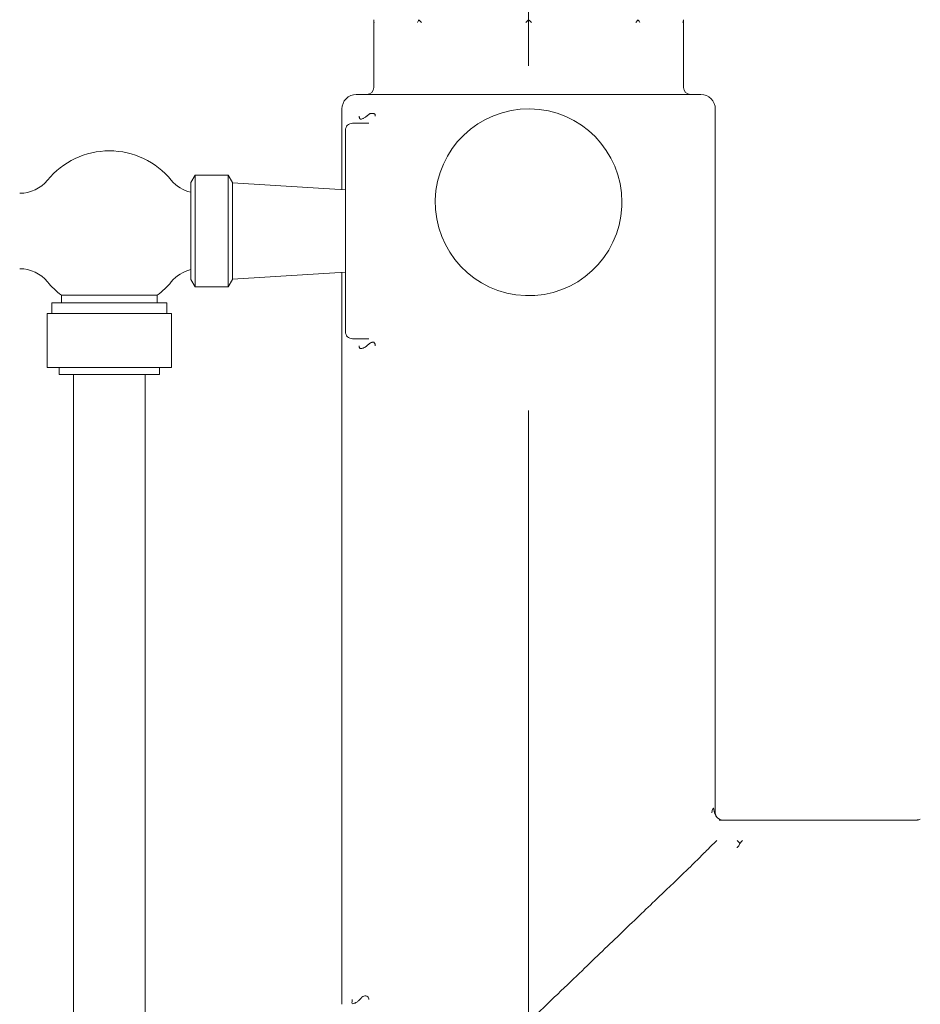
# Model space of a CAD drawing. Header units: inches. Extents: x 1 to 669, y 0 to 417.
# Tile 37 of 256: x 100.33 to 108.17, y 239.92 to 248.49. Entities that reach past the tile are written whole.
import ezdxf

# ---------------------------------------------------------------- set-up
doc = ezdxf.new("R2010")
doc.units = ezdxf.units.IN
doc.header["$LTSCALE"] = 12
doc.header["$MEASUREMENT"] = 0
doc.linetypes.add('C', pattern=[2, 1.25, -0.25, 0.25, -0.25])
doc.layers.get('0').update_dxf_attribs({"linetype": 'CONTINUOUS'})
doc.layers.add('C', color=4, linetype='C', lineweight=13)
doc.layers.add('X', color=1, linetype='CONTINUOUS')

msp = doc.modelspace()

# ---------------------------------------------------------------- linework, layer by layer
at = {"lineweight": 0}
for p, q in [((101.82353, 247.07263), (101.86121, 247.1379)), ((101.82353, 247.07263), (101.82353, 246.22888)), ((101.86121, 247.1379), (101.86121, 246.16362)), ((102.14734, 247.1379), (101.86121, 247.1379)), ((102.14734, 247.1379), (102.14734, 246.16362)), ((102.18502, 247.07263), (102.14734, 247.1379)), ((102.18502, 247.07263), (102.18502, 246.22888)), ((103.16991, 247.00879), (102.18502, 247.07076)), ((103.16991, 246.29272), (102.18502, 246.23076)), ((101.82353, 246.22888), (101.86121, 246.16362)), ((102.18502, 246.22888), (102.14734, 246.16362)), ((102.14734, 246.16362), (101.86121, 246.16362)), ((101.53187, 246.09203), (100.69749, 246.09203)), ((100.69749, 246.02576), (100.69749, 246.09203)), ((101.53187, 246.02576), (101.53187, 246.09203)), ((101.61468, 246.02576), (100.61468, 246.02576)), ((100.61468, 245.93201), (100.61468, 246.02576)), ((101.61468, 245.93201), (101.61468, 246.02576)), ((101.65594, 245.93201), (100.57341, 245.93201)), ((100.57341, 245.46326), (100.57341, 245.93201)), ((101.65594, 245.46326), (101.65594, 245.93201)), ((101.65594, 245.46326), (100.57341, 245.46326)), ((100.67718, 245.40076), (100.67718, 245.46326)), ((101.55218, 245.40076), (101.55218, 245.46326)), ((101.55218, 245.40076), (100.67718, 245.40076)), ((100.80218, 236.40076), (100.80218, 245.40076)), ((101.42718, 236.40076), (101.42718, 245.40076))]:
    msp.add_line(p, q, dxfattribs=at)
for centre, radius, start, end in [((101.11468, 246.65076), 0.6973, 39.376265, 140.623735), ((100.33411, 247.29138), 0.3125, 270, 320.623735), ((101.89525, 247.29138), 0.3125, 219.376265, 256.732391), ((100.33411, 246.01013), 0.3125, 39.376265, 90), ((101.89525, 246.01013), 0.3125, 103.267609, 140.623735), ((101.11468, 246.65076), 0.6973, 219.376265, 233.251781), ((101.11468, 246.65076), 0.6973, 306.748219, 320.623735)]:
    msp.add_arc(centre, radius, start, end, dxfattribs=at)
at = {"layer": 'C'}
msp.add_line((104.76366, 158.08826), (104.76366, 294.51503), dxfattribs=at)
at = {"layer": 'X', "lineweight": 0}
for p, q in [((103.41582, 248.48917), (103.41582, 247.89826)), ((106.1115, 248.48917), (106.1115, 247.89826)), ((103.70324, 247.83826), (105.82408, 247.83826)), ((103.13866, 247.01076), (103.13866, 247.71326)), ((106.38866, 241.57824), (106.38866, 247.71326)), ((103.22991, 247.58826), (103.37361, 247.58826)), ((103.16991, 247.52826), (103.16991, 245.77326)), ((103.13866, 239.92249), (103.13866, 246.29075)), ((103.22991, 245.71326), (103.37361, 245.71326)), ((106.57741, 241.52576), (106.42077, 241.52576)), ((106.67551, 241.52576), (106.57741, 241.52576)), ((108.13866, 241.52576), (106.67551, 241.52576)), ((106.33915, 241.2872), (106.40061, 241.34866))]:
    msp.add_line(p, q, dxfattribs=at)
for centre, radius, start, end in [((103.26366, 247.71326), 0.125, 89.999996, 180), ((103.35582, 247.89826), 0.06, 270, 360), ((106.1715, 247.89826), 0.06, 180, 270), ((106.26366, 247.71326), 0.125, 360, 90.000004), ((104.76366, 246.90076), 0.8125, 0, 357.346855), ((103.22991, 247.52826), 0.06, 90, 180.000126), ((104.76366, 246.90076), 0.8125, 357.346855, 0), ((103.22991, 245.77326), 0.06, 179.999874, 270), ((106.45116, 241.58826), 0.0625, 180.681113, 270), ((108.13866, 241.46326), 0.0625, 89.6233, 90)]:
    msp.add_arc(centre, radius, start, end, dxfattribs=at)
for points in [[(103.42058, 248.46576), (103.41763, 248.47329), (103.41582, 248.48144), (103.41582, 248.48917)], [(103.81059, 248.48917), (103.80454, 248.48144), (103.79999, 248.47329), (103.79704, 248.46576)], [(103.83087, 248.46576), (103.82377, 248.47329), (103.81665, 248.48144), (103.81059, 248.48917)], [(104.76366, 248.48917), (104.7551, 248.48144), (104.74685, 248.47329), (104.73974, 248.46576)], [(104.78758, 248.46576), (104.78047, 248.47329), (104.77222, 248.48144), (104.76366, 248.48917)], [(105.71673, 248.48917), (105.71067, 248.48144), (105.70355, 248.47329), (105.69645, 248.46576)], [(105.73028, 248.46576), (105.72733, 248.47329), (105.72278, 248.48144), (105.71673, 248.48917)], [(106.1115, 248.48917), (106.1115, 248.48144), (106.10969, 248.47329), (106.10674, 248.46576)], [(103.13866, 247.71326), (103.13866, 247.71326), (103.13866, 247.71326), (103.13866, 247.71326)], [(106.38866, 247.71326), (106.38866, 247.71326), (106.38866, 247.71326), (106.38866, 247.71326)], [(106.35887, 241.58826), (106.36877, 241.65884), (106.37618, 241.62401), (106.38113, 241.58855)], [(106.60257, 241.32295), (106.60689, 241.32673), (106.61518, 241.33491), (106.62232, 241.34409), (106.62546, 241.34884)]]:
    msp.add_open_spline(points, degree=3, dxfattribs=at)
for points, knots in [([(103.70324, 247.83826), (103.68155, 247.83826), (103.66048, 247.83826), (103.61942, 247.83826), (103.59943, 247.83826), (103.57096, 247.83826), (103.56204, 247.83826), (103.55001, 247.83826), (103.54679, 247.83826), (103.528, 247.83826), (103.51276, 247.83826), (103.48295, 247.83826), (103.4684, 247.83826), (103.44071, 247.83826), (103.42757, 247.83826), (103.41395, 247.83826), (103.41266, 247.83826), (103.39634, 247.83826), (103.38256, 247.83826), (103.35712, 247.83826), (103.34555, 247.83826), (103.33086, 247.83826), (103.32669, 247.83826), (103.32266, 247.83826), (103.32256, 247.83826), (103.31013, 247.83826), (103.30009, 247.83826), (103.28569, 247.83826), (103.28058, 247.83826), (103.27629, 247.83826), (103.27605, 247.83826), (103.27139, 247.83826), (103.26833, 247.83826), (103.26451, 247.83826), (103.26366, 247.83826), (103.26366, 247.83826)], [0, 0, 0, 0, 0.0757942, 0.0757942, 0.1517029, 0.1517029, 0.1870023, 0.1870023, 0.2, 0.2, 0.2632353, 0.2632353, 0.3282132, 0.3282132, 0.3931912, 0.3931912, 0.4, 0.4, 0.4803856, 0.4803856, 0.5635226, 0.5635226, 0.5991459, 0.5991459, 0.6, 0.6, 0.7118581, 0.7118581, 0.8, 0.8, 0.8052174, 0.8052174, 0.9047265, 0.9047265, 1, 1, 1, 1]), ([(106.26366, 247.83826), (106.26366, 247.83826), (106.26274, 247.83826), (106.25873, 247.83826), (106.25574, 247.83826), (106.25126, 247.83826), (106.25103, 247.83826), (106.24565, 247.83826), (106.2388, 247.83826), (106.22287, 247.83826), (106.21458, 247.83826), (106.20476, 247.83826), (106.20466, 247.83826), (106.19533, 247.83826), (106.18484, 247.83826), (106.16156, 247.83826), (106.14887, 247.83826), (106.12881, 247.83826), (106.12249, 247.83826), (106.11466, 247.83826), (106.11337, 247.83826), (106.09981, 247.83826), (106.08676, 247.83826), (106.05931, 247.83826), (106.04493, 247.83826), (106.01507, 247.83826), (105.99958, 247.83826), (105.98053, 247.83826), (105.9773, 247.83826), (105.95517, 247.83826), (105.9357, 247.83826), (105.89566, 247.83826), (105.87508, 247.83826), (105.8441, 247.83826), (105.83416, 247.83826), (105.82408, 247.83826)], [0, 0, 0, 0, 0.09945688, 0.09945688, 0.1948266, 0.1948266, 0.2, 0.2, 0.31185611, 0.31185611, 0.4, 0.4, 0.40088675, 0.40088675, 0.4843324, 0.4843324, 0.56496077, 0.56496077, 0.6, 0.6, 0.60683037, 0.60683037, 0.67141865, 0.67141865, 0.73570932, 0.73570932, 0.8, 0.8, 0.81300864, 0.81300864, 0.88887797, 0.88887797, 0.96477585, 0.96477585, 0.99999993, 0.99999993, 0.99999993, 0.99999993]), ([(103.35467, 247.65074), (103.35827, 247.65372), (103.36192, 247.65682), (103.36557, 247.6599), (103.36765, 247.66165), (103.36973, 247.66341), (103.3718, 247.66513), (103.37203, 247.66533), (103.37227, 247.66552), (103.3725, 247.6657), (103.3745, 247.66729), (103.3765, 247.66851), (103.37848, 247.66948), (103.38088, 247.67066), (103.38326, 247.67145), (103.38561, 247.67199), (103.38872, 247.67271), (103.39177, 247.673), (103.39472, 247.67308), (103.39545, 247.6731), (103.39618, 247.67311), (103.3969, 247.67311), (103.40223, 247.67311), (103.40719, 247.67311), (103.41157, 247.67268), (103.41429, 247.67242), (103.41678, 247.67198), (103.41899, 247.67126), (103.42101, 247.67061), (103.42279, 247.66971), (103.4243, 247.66846), (103.42437, 247.6684), (103.42445, 247.66833), (103.42453, 247.66826), (103.42536, 247.66754), (103.4261, 247.6661), (103.42674, 247.66413), (103.42728, 247.66247), (103.42776, 247.66044), (103.42817, 247.65815), (103.42851, 247.6562), (103.42881, 247.65407), (103.42905, 247.65189), (103.42909, 247.65151), (103.42913, 247.65113), (103.42917, 247.65076)], [0.51287964, 0.51287964, 0.51287964, 0.51287964, 0.56692778, 0.56692778, 0.56692778, 0.59778735, 0.59778735, 0.59778735, 0.60124241, 0.60124241, 0.60124241, 0.63113244, 0.63113244, 0.63113244, 0.66743755, 0.66743755, 0.66743755, 0.71567871, 0.71567871, 0.71567871, 0.72767126, 0.72767126, 0.72767126, 0.8165186, 0.8165186, 0.8165186, 0.87171725, 0.87171725, 0.87171725, 0.92206626, 0.92206626, 0.92206626, 0.92471641, 0.92471641, 0.92471641, 0.95282862, 0.95282862, 0.95282862, 0.97641431, 0.97641431, 0.97641431, 0.99655207, 0.99655207, 0.99655207, 1, 1, 1, 1]), ([(103.28906, 247.65076), (103.28916, 247.64795), (103.28931, 247.64541), (103.28952, 247.64317), (103.28975, 247.6408), (103.29003, 247.63876), (103.29038, 247.637), (103.29077, 247.63502), (103.29124, 247.63341), (103.29178, 247.63208), (103.29238, 247.63062), (103.29306, 247.62949), (103.29383, 247.62859), (103.29469, 247.62759), (103.29564, 247.62686), (103.2967, 247.62625), (103.2984, 247.62525), (103.30035, 247.62467), (103.30254, 247.62446), (103.30487, 247.62424), (103.30747, 247.62444), (103.31029, 247.62502), (103.31356, 247.62569), (103.31715, 247.62686), (103.32098, 247.62848), (103.32271, 247.62921), (103.32448, 247.63002), (103.3263, 247.63092), (103.32644, 247.63099), (103.32658, 247.63106), (103.32672, 247.63113), (103.33031, 247.63294), (103.33408, 247.63523), (103.33797, 247.63791), (103.34151, 247.64034), (103.34515, 247.64308), (103.34885, 247.64602), (103.35077, 247.64755), (103.35271, 247.64913), (103.35467, 247.65074)], [0, 0, 0, 0, 0.02418183, 0.02418183, 0.02418183, 0.04970165, 0.04970165, 0.04970165, 0.0783316, 0.0783316, 0.0783316, 0.10983439, 0.10983439, 0.10983439, 0.14475736, 0.14475736, 0.14475736, 0.20117203, 0.20117203, 0.20117203, 0.26144436, 0.26144436, 0.26144436, 0.33146806, 0.33146806, 0.33146806, 0.36294755, 0.36294755, 0.36294755, 0.36534291, 0.36534291, 0.36534291, 0.42734661, 0.42734661, 0.42734661, 0.48364307, 0.48364307, 0.48364307, 0.51287964, 0.51287964, 0.51287964, 0.51287964]), ([(103.35499, 245.6507), (103.35166, 245.64789), (103.34837, 245.64541), (103.34513, 245.64323), (103.34156, 245.64083), (103.33807, 245.63879), (103.33469, 245.63706), (103.33418, 245.6368), (103.33367, 245.63654), (103.33316, 245.6363), (103.32935, 245.63443), (103.32569, 245.63295), (103.32222, 245.6318), (103.31838, 245.63052), (103.31478, 245.62964), (103.31147, 245.62909), (103.30869, 245.62863), (103.30611, 245.6284), (103.30378, 245.6284), (103.30165, 245.6284), (103.29972, 245.62842), (103.29801, 245.62875), (103.29672, 245.629), (103.29556, 245.62942), (103.29453, 245.63015), (103.29369, 245.63075), (103.29294, 245.63156), (103.29228, 245.63267), (103.29169, 245.63365), (103.29117, 245.63488), (103.29074, 245.63644), (103.29034, 245.63785), (103.29001, 245.63953), (103.28974, 245.64155), (103.28951, 245.64332), (103.28932, 245.64536), (103.28919, 245.64773), (103.28914, 245.64869), (103.2891, 245.64969), (103.28906, 245.65076)], [0.4855167, 0.4855167, 0.4855167, 0.4855167, 0.53534353, 0.53534353, 0.53534353, 0.59022679, 0.59022679, 0.59022679, 0.59853542, 0.59853542, 0.59853542, 0.66101557, 0.66101557, 0.66101557, 0.73017413, 0.73017413, 0.73017413, 0.78837173, 0.78837173, 0.78837173, 0.8412788, 0.8412788, 0.8412788, 0.8809591, 0.8809591, 0.8809591, 0.9133183, 0.9133183, 0.9133183, 0.94213286, 0.94213286, 0.94213286, 0.96813224, 0.96813224, 0.96813224, 0.99084008, 0.99084008, 0.99084008, 1, 1, 1, 1]), ([(103.42917, 245.65076), (103.42882, 245.65418), (103.42834, 245.65744), (103.42775, 245.66043), (103.42712, 245.66356), (103.42637, 245.6664), (103.42549, 245.66892), (103.42454, 245.67162), (103.42346, 245.67395), (103.42225, 245.67589), (103.42096, 245.67796), (103.41953, 245.6796), (103.41797, 245.68084), (103.41641, 245.68208), (103.41473, 245.68292), (103.41294, 245.68339), (103.41095, 245.68391), (103.40883, 245.68404), (103.40659, 245.68385), (103.404, 245.68362), (103.40125, 245.68295), (103.39838, 245.68188), (103.39501, 245.68063), (103.39148, 245.67885), (103.38785, 245.67663), (103.38491, 245.67483), (103.38189, 245.67274), (103.37884, 245.67046), (103.37571, 245.66812), (103.37255, 245.66556), (103.36937, 245.66291), (103.3662, 245.66028), (103.36302, 245.65754), (103.35986, 245.65484), (103.35823, 245.65344), (103.35661, 245.65206), (103.35499, 245.6507)], [0, 0, 0, 0, 0.03128362, 0.03128362, 0.03128362, 0.06397119, 0.06397119, 0.06397119, 0.09916869, 0.09916869, 0.09916869, 0.13661828, 0.13661828, 0.13661828, 0.17406787, 0.17406787, 0.17406787, 0.21561915, 0.21561915, 0.21561915, 0.26397587, 0.26397587, 0.26397587, 0.32085321, 0.32085321, 0.32085321, 0.36699747, 0.36699747, 0.36699747, 0.41424843, 0.41424843, 0.41424843, 0.46132616, 0.46132616, 0.46132616, 0.4855167, 0.4855167, 0.4855167, 0.4855167]), ([(106.3811, 241.58855), (106.38337, 241.57742), (106.38829, 241.56774), (106.39222, 241.56181), (106.39432, 241.55865), (106.39611, 241.55646), (106.3972, 241.55523), (106.39938, 241.5528), (106.39892, 241.5528), (106.39519, 241.56039), (106.39347, 241.5639), (106.39065, 241.56967), (106.38945, 241.57836)], [0.4962002, 0.4962002, 0.4962002, 0.4962002, 0.65185833, 0.65185833, 0.65185833, 0.73474104, 0.73474104, 0.73474104, 0.89895004, 0.89895004, 0.89895004, 0.97482172, 0.97482172, 0.97482172, 0.97482172]), ([(108.1392, 241.52578), (108.1395, 241.52576), (108.13986, 241.52575), (108.14066, 241.52574), (108.14108, 241.52573), (108.14224, 241.52573), (108.14305, 241.52574), (108.14478, 241.52581), (108.14571, 241.52586), (108.1482, 241.52606), (108.14979, 241.52625), (108.15453, 241.527), (108.15769, 241.52775), (108.16497, 241.5301), (108.16905, 241.53191), (108.17287, 241.53412)], [0, 0, 0, 0, 0.002365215, 0.002365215, 0.00432723, 0.00432723, 0.007173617, 0.007173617, 0.010107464, 0.010107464, 0.014930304, 0.014930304, 0.024636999, 0.024636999, 0.037885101, 0.037885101, 0.037885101, 0.037885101]), ([(106.57741, 241.34866), (106.58196, 241.34401), (106.58637, 241.33952), (106.59058, 241.33522), (106.59478, 241.33092), (106.5988, 241.32682), (106.60257, 241.32295)], [0, 0, 0, 0, 0.5, 0.5, 0.5, 1, 1, 1, 1]), ([(106.13866, 241.0878), (106.18422, 241.13147), (106.2236, 241.17052), (106.29052, 241.23764), (106.31811, 241.26568), (106.33913, 241.2872)], [-1.8031594, -1.8031594, -1.8031594, -1.8031594, -0.9015718, -0.9015718, -0.000001, -0.000001, -0.000001, -0.000001]), ([(106.60257, 241.32295), (106.60079, 241.3175), (106.59862, 241.31233), (106.59611, 241.30767), (106.59595, 241.30738), (106.59579, 241.30708), (106.59563, 241.30679), (106.59372, 241.30335), (106.59162, 241.30021), (106.58939, 241.29748), (106.58846, 241.29634), (106.58751, 241.29527), (106.58653, 241.29428), (106.58369, 241.2914), (106.58069, 241.2892), (106.57763, 241.28782), (106.57714, 241.2876), (106.57665, 241.2874), (106.57616, 241.28722)], [0, 0, 0, 0, 0.3135165, 0.3135165, 0.3135165, 0.3333333, 0.3333333, 0.3333333, 0.5682221, 0.5682221, 0.5682221, 0.6666667, 0.6666667, 0.6666667, 0.95406, 0.95406, 0.95406, 1, 1, 1, 1]), ([(104.76367, 239.76894), (104.94614, 239.94407), (105.10085, 240.09295), (105.34935, 240.33094), (105.46528, 240.44257), (105.69469, 240.6625), (105.80147, 240.76495), (105.9884, 240.9442), (106.0702, 241.02217), (106.13866, 241.0878)], [0.0000529, 0.0000529, 0.0000529, 0.0000529, 1.9273099, 1.9273099, 3.7531792, 3.7531792, 5.6166244, 5.6166244, 7.3896926, 7.3896926, 7.3896926, 7.3896926]), ([(103.22804, 239.96326), (103.22824, 239.94998), (103.22567, 239.94134), (103.22508, 239.93631), (103.22414, 239.92812), (103.2274, 239.92701), (103.23429, 239.92785), (103.23765, 239.92826), (103.24183, 239.92933), (103.24662, 239.93107), (103.25062, 239.93253), (103.25505, 239.93448), (103.25972, 239.93697), (103.26232, 239.93835), (103.265, 239.9399), (103.2677, 239.94162), (103.27488, 239.94619), (103.28222, 239.95203), (103.28884, 239.9583), (103.29049, 239.95987), (103.29211, 239.96146), (103.29367, 239.96305)], [0, 0, 0, 0, 0.09038088, 0.09038088, 0.09038088, 0.23755716, 0.23755716, 0.23755716, 0.30936296, 0.30936296, 0.30936296, 0.36922554, 0.36922554, 0.36922554, 0.4025442, 0.4025442, 0.4025442, 0.49112797, 0.49112797, 0.49112797, 0.51331053, 0.51331053, 0.51331053, 0.51331053]), ([(103.29367, 239.96305), (103.29981, 239.96927), (103.30515, 239.97538), (103.31008, 239.98032), (103.31019, 239.98044), (103.3103, 239.98055), (103.31041, 239.98066), (103.31136, 239.9816), (103.31228, 239.98249), (103.3132, 239.98335), (103.31843, 239.98821), (103.32342, 239.99166), (103.32884, 239.99337), (103.33436, 239.99512), (103.34037, 239.99508), (103.34564, 239.99508), (103.35156, 239.99508), (103.35759, 239.99387), (103.36358, 239.98753), (103.36815, 239.98268), (103.37263, 239.97478), (103.37343, 239.96326)], [0.51331053, 0.51331053, 0.51331053, 0.51331053, 0.60018292, 0.60018292, 0.60018292, 0.60215095, 0.60215095, 0.60215095, 0.61877858, 0.61877858, 0.61877858, 0.71323471, 0.71323471, 0.71323471, 0.80938929, 0.80938929, 0.80938929, 0.91746442, 0.91746442, 0.91746442, 0.99999999, 0.99999999, 0.99999999, 0.99999999])]:
    msp.add_open_spline(points, degree=3, knots=knots, dxfattribs=at)

doc.saveas('drawing.dxf')
